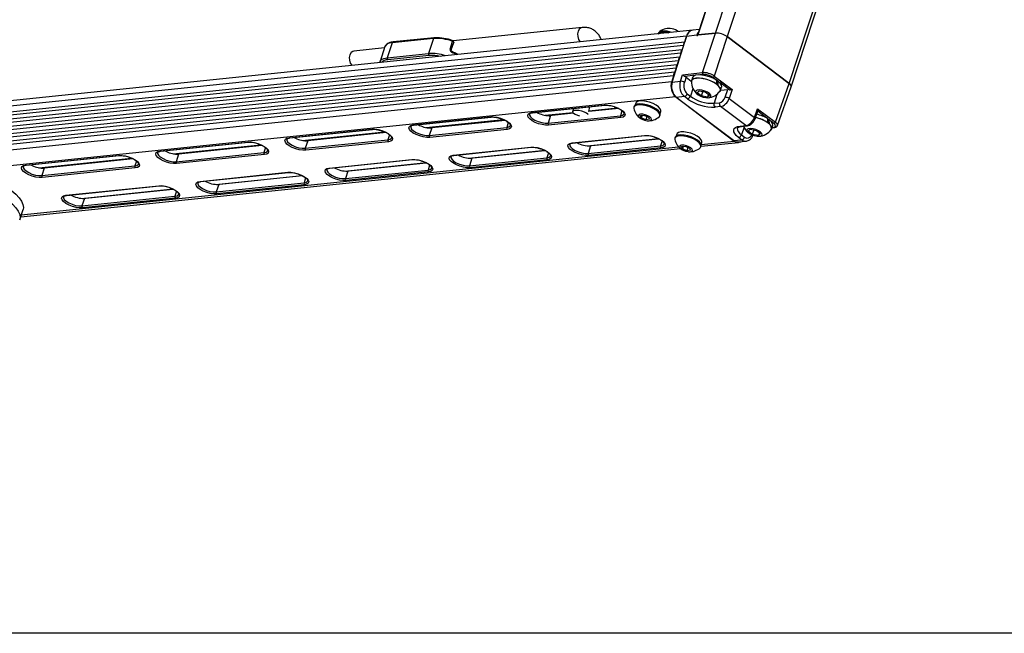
# Model space of a CAD drawing. Header units: millimetres. Extents: x 9 to 583, y 10 to 410.
# Tile 11 of 122: x 90 to 158, y 10 to 53. Entities that reach past the tile are written whole.
import ezdxf

# ---------------------------------------------------------------- set-up
doc = ezdxf.new("R2010")
doc.units = ezdxf.units.MM
doc.layers.add('SLD-0', color=179, linetype='Continuous')

msp = doc.modelspace()

# ---------------------------------------------------------------- linework, layer by layer
at = {"color": 7, "linetype": 'Continuous', "lineweight": 25}
for p, q in [((139.1918, 59.2058), (136.6931, 51.5693)), ((139.2235, 59.2226), (136.7247, 51.5861)), ((137.9458, 51.7127), (140.4445, 59.3492)), ((141.256, 59.1065), (138.7573, 51.47)), ((143.0697, 48.2126), (145.5684, 55.8491)), ((143.2099, 47.9843), (145.7077, 55.6178)), ((128.6813, 52.1086), (119.7142, 51.179)), ((135.9346, 51.5042), (34.6576, 41.0057)), ((136.3595, 51.9167), (35.0825, 41.4182)), ((118.3464, 51.3465), (115.4733, 51.0487)), ((118.3995, 51.3981), (115.5264, 51.1002)), ((118.3464, 51.3465), (118.003, 50.2969)), ((133.9527, 51.6944), (133.9435, 51.6663)), ((134.2003, 51.7664), (134.1755, 51.6903)), ((134.2822, 51.7104), (134.2003, 51.7664)), ((134.304, 51.7772), (134.2791, 51.7011)), ((134.9404, 48.3131), (135.9308, 51.4919)), ((135.9346, 51.5042), (135.8059, 51.1107)), ((136.6509, 51.5666), (135.9308, 51.4919)), ((136.8225, 51.9647), (136.3596, 51.9167)), ((136.6509, 51.5666), (136.6528, 51.578)), ((136.6706, 51.5464), (136.685, 51.5478)), ((137.9458, 51.7127), (136.7247, 51.5861)), ((136.7458, 51.5883), (137.9459, 51.7127)), ((137.0537, 48.9699), (137.9459, 51.7127)), ((138.7572, 51.47), (137.865, 48.7272)), ((143.0697, 48.2125), (138.7572, 51.47)), ((138.7573, 51.47), (143.0697, 48.2126)), ((135.72, 50.8483), (34.443, 40.3497)), ((34.5289, 40.6121), (135.8059, 51.1107)), ((114.9359, 50.6837), (112.8074, 50.4631)), ((114.9673, 50.7798), (114.6239, 49.7302)), ((115.4733, 51.0487), (115.1299, 49.9991)), ((119.5, 50.6104), (119.6717, 51.1352)), ((119.5756, 50.5446), (119.7473, 51.0694)), ((135.72, 50.8483), (135.6341, 50.5859)), ((34.1854, 39.5626), (135.4624, 50.0611)), ((135.5483, 50.3235), (34.2713, 39.825)), ((34.3572, 40.0874), (135.6341, 50.5859)), ((115.1299, 49.9991), (118.003, 50.2969)), ((118.0378, 50.1616), (115.1647, 49.8637)), ((135.5483, 50.3235), (135.4624, 50.0611)), ((34.0137, 39.0378), (135.2907, 49.5363)), ((135.3766, 49.7987), (34.0996, 39.3002)), ((114.6313, 49.7307), (114.6154, 49.6627)), ((135.3766, 49.7987), (135.2907, 49.5363)), ((135.0332, 48.7491), (33.7562, 38.2506)), ((33.842, 38.513), (135.119, 49.0115)), ((135.2049, 49.2739), (33.9279, 38.7754)), ((135.0332, 48.7491), (134.9044, 48.3556)), ((135.2049, 49.2739), (135.119, 49.0115)), ((135.5098, 48.3722), (135.6572, 48.8251)), ((135.6572, 48.8251), (137.0537, 48.9699)), ((135.8994, 48.6573), (135.7803, 48.2913)), ((135.8994, 48.6573), (136.2657, 48.3806)), ((136.345, 48.6265), (136.2706, 48.3991)), ((137.865, 48.7272), (139.098, 47.7958)), ((33.6274, 37.857), (134.9044, 48.3556)), ((134.9404, 48.3131), (135.5098, 48.3722)), ((138.1272, 48.3739), (138.0336, 48.3642)), ((138.0528, 48.1465), (138.0398, 48.1452)), ((138.1404, 48.0738), (138.1273, 48.0724)), ((138.3007, 47.7348), (138.3751, 47.9622)), ((142.1088, 45.5215), (143.0697, 48.2125)), ((142.2471, 45.2874), (143.2082, 47.979)), ((135.1828, 47.2726), (139.2415, 44.2068)), ((135.7848, 47.3007), (135.2227, 47.2425)), ((139.2015, 44.237), (135.2227, 47.2425)), ((135.9985, 47.1393), (135.7848, 47.3007)), ((135.9846, 47.4875), (136.1984, 47.326)), ((136.663, 47.5706), (136.8039, 47.711)), ((136.9559, 47.3493), (136.663, 47.5706)), ((136.8039, 47.711), (137.2376, 47.6301)), ((137.0587, 47.6635), (136.9559, 47.3493)), ((137.3897, 47.2685), (136.9559, 47.3493)), ((137.2376, 47.6301), (137.5305, 47.4089)), ((137.4544, 47.4664), (137.3897, 47.2685)), ((137.5305, 47.4089), (137.3897, 47.2685)), ((138.3018, 47.7383), (138.7993, 47.7898)), ((138.6236, 47.25), (138.7993, 47.7898)), ((139.098, 47.7958), (138.8941, 47.1691)), ((125.184, 46.1871), (130.2119, 46.7083)), ((125.2229, 46.1751), (130.2508, 46.6963)), ((129.1431, 46.2574), (129.2189, 46.5893)), ((132.294, 46.625), (132.2722, 46.5585)), ((132.3969, 46.843), (132.3513, 46.7037)), ((137.845, 46.8335), (138.2283, 46.8732)), ((138.2988, 46.6055), (137.9156, 46.5658)), ((140.0523, 45.281), (138.2988, 46.6055)), ((138.8941, 47.1691), (140.6563, 45.838)), ((116.9238, 45.3308), (122.3109, 45.8893)), ((116.9627, 45.3188), (122.3498, 45.8773)), ((125.0198, 46.0905), (125.018, 46.0843)), ((126.4751, 45.9754), (126.3034, 45.4506)), ((126.3034, 45.4506), (131.3313, 45.9718)), ((128.069, 46.1461), (126.3776, 45.9708)), ((128.0747, 46.1412), (126.4751, 45.9754)), ((128.0632, 46.4695), (128.0133, 46.2508)), ((131.2157, 46.4668), (129.1418, 46.2519)), ((131.2075, 46.4714), (129.1429, 46.2574)), ((131.5875, 46.108), (131.5893, 46.1142)), ((132.7248, 45.9793), (132.9736, 46.0051)), ((132.7906, 45.8227), (132.7248, 45.9793)), ((132.846, 45.9919), (132.7906, 45.8227)), ((132.9736, 46.0051), (133.2883, 45.8743)), ((133.1797, 45.9194), (133.1053, 45.6919)), ((133.2883, 45.8743), (133.3541, 45.7177)), ((134.078, 45.9676), (134.0997, 46.0341)), ((134.1001, 46.1315), (134.1456, 46.2708)), ((140.6563, 45.838), (140.8759, 46.4529)), ((140.702, 45.7589), (140.8934, 46.2948)), ((140.8759, 46.4529), (142.1088, 45.5215)), ((116.7597, 45.2343), (116.7578, 45.2281)), ((123.3065, 45.6524), (118.1174, 45.1145)), ((123.3147, 45.6478), (118.2149, 45.1192)), ((123.6864, 45.2889), (123.6883, 45.2951)), ((131.3661, 45.8365), (126.3382, 45.3153)), ((133.1053, 45.6919), (132.7906, 45.8227)), ((133.3541, 45.7177), (133.1053, 45.6919)), ((139.6691, 45.2413), (140.0523, 45.281)), ((139.7469, 45.2173), (140.1302, 45.257)), ((141.6786, 45.6913), (141.585, 45.6816)), ((141.6041, 45.4639), (141.5912, 45.4626)), ((141.6917, 45.3912), (141.6787, 45.3899)), ((141.8521, 45.0523), (141.9265, 45.2797)), ((108.3045, 44.4374), (114.0507, 45.033)), ((108.3434, 44.4253), (114.0896, 45.021)), ((115.0463, 44.7961), (109.4981, 44.221)), ((115.0545, 44.7915), (109.5956, 44.2257)), ((118.0432, 44.5944), (123.4303, 45.1528)), ((118.2149, 45.1192), (118.0432, 44.5944)), ((123.4651, 45.0174), (118.078, 44.459)), ((127.9743, 44.0794), (133.0023, 44.6006)), ((128.0133, 44.0674), (133.0412, 44.5886)), ((135.2507, 44.6874), (135.2051, 44.5481)), ((139.7497, 44.6435), (139.9635, 44.482)), ((140.2144, 44.888), (140.3552, 45.0284)), ((140.5073, 44.6667), (140.2144, 44.888)), ((140.3552, 45.0284), (140.789, 44.9476)), ((140.6101, 44.9809), (140.5073, 44.6667)), ((140.9411, 44.5859), (140.5073, 44.6667)), ((140.789, 44.9476), (141.0819, 44.7263)), ((141.0058, 44.7838), (140.9411, 44.5859)), ((141.0819, 44.7263), (140.9411, 44.5859)), ((141.8762, 45.126), (142.0058, 45.1394)), ((99.326, 43.5066), (105.4314, 44.1395)), ((99.3649, 43.4946), (105.4703, 44.1275)), ((106.427, 43.9026), (100.5196, 43.2903)), ((106.4352, 43.8981), (100.6171, 43.2949)), ((108.1403, 44.3408), (108.1385, 44.3346)), ((109.4239, 43.7009), (115.1701, 44.2965)), ((109.5956, 44.2257), (109.4239, 43.7009)), ((115.2049, 44.1612), (109.4587, 43.5655)), ((115.4262, 44.4327), (115.4281, 44.4389)), ((127.8102, 43.9828), (127.8084, 43.9766)), ((129.2654, 43.8677), (129.0937, 43.3429)), ((129.0937, 43.3429), (134.1217, 43.8641)), ((134.0061, 44.3591), (129.2654, 43.8677)), ((134.3778, 44.0002), (134.3797, 44.0064)), ((135.1477, 44.4693), (135.126, 44.4029)), ((135.5786, 43.8237), (135.8274, 43.8495)), ((135.6444, 43.6671), (135.5786, 43.8237)), ((135.6998, 43.8362), (135.6444, 43.6671)), ((135.8274, 43.8495), (136.142, 43.7186)), ((136.9318, 43.812), (136.9535, 43.8785)), ((136.941, 43.84), (139.5529, 44.1108)), ((136.9538, 43.9759), (136.9994, 44.1152)), ((139.2015, 44.237), (139.7636, 44.2952)), ((139.513, 44.141), (140.0762, 44.1993)), ((139.7636, 44.2952), (139.5499, 44.4567)), ((89.6427, 38.937), (135.5055, 43.6912)), ((89.9884, 42.5387), (96.4529, 43.2088)), ((90.0273, 42.5267), (96.4918, 43.1968)), ((99.1619, 43.4101), (99.16, 43.4039)), ((100.4454, 42.7702), (106.5508, 43.4031)), ((100.6171, 43.2949), (100.4454, 42.7702)), ((106.5856, 43.2677), (100.4802, 42.6348)), ((106.8069, 43.5392), (106.8088, 43.5454)), ((119.55, 43.1265), (119.5482, 43.1203)), ((119.7142, 43.2231), (125.1012, 43.7815)), ((119.7531, 43.2111), (125.1402, 43.7695)), ((126.105, 43.5401), (121.0053, 43.0114)), ((126.4768, 43.1812), (126.4786, 43.1874)), ((134.1565, 43.7287), (129.1285, 43.2075)), ((135.9591, 43.5362), (135.6444, 43.6671)), ((136.0335, 43.7638), (135.9591, 43.5362)), ((136.2079, 43.562), (135.9591, 43.5362)), ((136.142, 43.7186), (136.2079, 43.562)), ((89.8243, 42.4421), (89.8224, 42.4359)), ((91.1078, 41.8022), (97.5723, 42.4723)), ((97.4485, 42.9719), (91.182, 42.3223)), ((97.4567, 42.9673), (91.2795, 42.327)), ((97.8285, 42.6085), (97.8303, 42.6147)), ((111.0948, 42.3296), (116.841, 42.9253)), ((111.1338, 42.3176), (116.88, 42.9133)), ((117.8449, 42.6838), (112.3859, 42.1179)), ((120.8335, 42.4866), (126.2206, 43.0451)), ((121.0053, 43.0114), (120.8335, 42.4866)), ((126.2554, 42.9097), (120.8683, 42.3513)), ((91.2795, 42.327), (91.1078, 41.8022)), ((97.6071, 42.337), (91.1426, 41.6668)), ((102.1164, 41.3989), (108.2217, 42.0318)), ((102.1553, 41.3869), (108.2607, 42.0198)), ((109.2255, 41.7903), (103.4075, 41.1872)), ((110.9307, 42.2331), (110.9289, 42.2268)), ((112.2142, 41.5931), (117.9604, 42.1888)), ((112.3859, 42.1179), (112.2142, 41.5931)), ((117.9952, 42.0534), (112.249, 41.4578)), ((118.2166, 42.3249), (118.2185, 42.3311)), ((92.7788, 40.4309), (99.2433, 41.1011)), ((92.8177, 40.4189), (99.2822, 41.0891)), ((101.9523, 41.3023), (101.9504, 41.2961)), ((103.2358, 40.6624), (109.3411, 41.2953)), ((103.4075, 41.1872), (103.2358, 40.6624)), ((109.3759, 41.1599), (103.2706, 40.5271)), ((109.5973, 41.4314), (109.5991, 41.4377)), ((100.2471, 40.8596), (94.0699, 40.2193)), ((100.6188, 40.5007), (100.6207, 40.5069)), ((92.6147, 40.3344), (92.6128, 40.3282)), ((93.8982, 39.6945), (100.3627, 40.3646)), ((94.0699, 40.2193), (93.8982, 39.6945)), ((100.3975, 40.2292), (93.933, 39.5591)), ((89.5761, 38.7334), (89.805, 39.4331))]:
    msp.add_line(p, q, dxfattribs=at)
at = {"color": 8, "linetype": 'Continuous', "lineweight": 25}
for p, q in [((136.6528, 51.578), (136.691, 51.5492)), ((136.5415, 48.7793), (135.8149, 48.704)), ((137.0889, 48.836), (136.8521, 48.8115)), ((137.9741, 48.4758), (137.7651, 48.6338)), ((138.1113, 48.3723), (138.0253, 48.4372)), ((138.8899, 47.7841), (138.2484, 48.2687)), ((135.1828, 47.2726), (85.3695, 42.1089)), ((136.3773, 47.8508), (136.1984, 47.326)), ((138.0387, 47.4551), (137.845, 46.8335)), ((126.0939, 46.0014), (128.0221, 46.2013)), ((129.1571, 46.3189), (131.1047, 46.5208)), ((131.4445, 46.3178), (131.3313, 45.9718)), ((141.5255, 45.7933), (140.8866, 46.2759)), ((117.8337, 45.1451), (123.2036, 45.7018)), ((123.5434, 45.4987), (123.4303, 45.1528)), ((141.6627, 45.6897), (141.5767, 45.7546)), ((142.0089, 45.4281), (141.7998, 45.5861)), ((109.2144, 44.2516), (114.9435, 44.8455)), ((115.2833, 44.6425), (115.1701, 44.2965)), ((139.9287, 45.1683), (139.7497, 44.6435)), ((141.8816, 45.1426), (141.9668, 45.1514)), ((100.2359, 43.3209), (106.3241, 43.952)), ((129.1235, 43.864), (133.9895, 44.3684)), ((134.2349, 44.21), (134.1217, 43.8641)), ((136.9554, 43.9698), (139.2415, 44.2068)), ((89.6862, 39.0699), (135.3814, 43.8067)), ((106.6639, 43.749), (106.5508, 43.4031)), ((120.8633, 43.0077), (126.0885, 43.5494)), ((126.3338, 43.391), (126.2206, 43.0451)), ((90.8983, 42.353), (97.3457, 43.0213)), ((97.6855, 42.8183), (97.5723, 42.4723)), ((112.244, 42.1142), (117.8283, 42.6931)), ((118.0736, 42.5347), (117.9604, 42.1888)), ((103.2655, 41.1835), (109.209, 41.7996)), ((109.4543, 41.6412), (109.3411, 41.2953)), ((93.9279, 40.2156), (100.2305, 40.8689)), ((100.4759, 40.7105), (100.3627, 40.3646))]:
    msp.add_line(p, q, dxfattribs=at)
at = {"color": 8, "linetype": 'Continuous', "lineweight": 25, "flags": 128}
for points in [[(128.6814, 52.1086), (128.6108, 52.0913), (128.489, 52.0043), (128.4009, 51.8575), (128.3582, 51.6707), (128.3669, 51.4692), (128.4256, 51.2801), (128.5266, 51.1291), (128.5488, 51.1071)], [(119.6717, 51.1352), (119.6966, 51.1247), (119.7181, 51.1122), (119.7346, 51.0989), (119.7449, 51.0858), (119.7481, 51.0737), (119.7473, 51.0694)], [(114.6246, 49.7323), (114.6347, 49.7576), (114.7317, 49.8715), (114.8996, 49.9534), (115.1299, 49.9991)], [(119.5, 50.6104), (119.5249, 50.5999), (119.5464, 50.5875), (119.5629, 50.5742), (119.5732, 50.561), (119.5764, 50.5489), (119.5755, 50.5445)], [(119.9411, 50.2148), (119.8447, 50.2646), (119.6751, 50.3434)], [(125.018, 46.0843), (125.0171, 46.0179), (125.0776, 45.9012), (125.2079, 45.7783), (125.3951, 45.6614), (125.6209, 45.5618), (125.8633, 45.4893), (126.0984, 45.451), (126.3034, 45.4506)], [(131.3313, 45.9718), (131.4859, 46.0095), (131.5752, 46.0814), (131.5875, 46.108)], [(116.7578, 45.2281), (116.7569, 45.1617), (116.8174, 45.0449), (116.9477, 44.9221), (117.1349, 44.8051), (117.3607, 44.7055), (117.6031, 44.633), (117.8383, 44.5947), (118.0432, 44.5944)], [(123.4303, 45.1528), (123.5849, 45.1904), (123.6741, 45.2624), (123.6864, 45.2889)], [(140.6563, 45.838), (140.6781, 45.8185), (140.6936, 45.7993), (140.7021, 45.7811), (140.7035, 45.7646), (140.702, 45.7589)], [(139.4664, 45.1104), (139.4599, 45.0824), (139.4682, 44.9828), (139.5208, 44.8736), (139.6159, 44.759), (139.7497, 44.6435)], [(108.1385, 44.3346), (108.1376, 44.2682), (108.1981, 44.1514), (108.3284, 44.0286), (108.5156, 43.9116), (108.7414, 43.812), (108.9838, 43.7395), (109.2189, 43.7012), (109.4239, 43.7009)], [(115.1701, 44.2965), (115.3247, 44.3342), (115.4139, 44.4061), (115.4262, 44.4327)], [(127.8084, 43.9766), (127.8074, 43.9102), (127.868, 43.7935), (127.9982, 43.6706), (128.1855, 43.5536), (128.4113, 43.4541), (128.6536, 43.3816), (128.8888, 43.3433), (129.0937, 43.3429)], [(134.1217, 43.8641), (134.2763, 43.9017), (134.3655, 43.9737), (134.3778, 44.0002)], [(99.16, 43.4039), (99.1591, 43.3375), (99.2197, 43.2207), (99.3499, 43.0979), (99.5371, 42.9809), (99.763, 42.8813), (100.0053, 42.8088), (100.2405, 42.7705), (100.4454, 42.7702)], [(106.5508, 43.4031), (106.7054, 43.4407), (106.7946, 43.5126), (106.8069, 43.5392)], [(126.2206, 43.0451), (126.3753, 43.0827), (126.4645, 43.1546), (126.4768, 43.1812)], [(97.5723, 42.4723), (97.7269, 42.51), (97.8162, 42.5819), (97.8285, 42.6085)], [(119.5482, 43.1203), (119.5472, 43.0539), (119.6078, 42.9372), (119.7381, 42.8143), (119.9253, 42.6974), (120.1511, 42.5978), (120.3935, 42.5253), (120.6286, 42.487), (120.8335, 42.4866)], [(89.8224, 42.4359), (89.8215, 42.3695), (89.8821, 42.2528), (90.0123, 42.1299), (90.1995, 42.013), (90.4254, 41.9134), (90.6677, 41.8409), (90.9029, 41.8026), (91.1078, 41.8022)], [(110.9289, 42.2268), (110.9279, 42.1604), (110.9885, 42.0437), (111.1187, 41.9208), (111.306, 41.8039), (111.5318, 41.7043), (111.7741, 41.6318), (112.0093, 41.5935), (112.2142, 41.5931)], [(117.9604, 42.1888), (118.1151, 42.2264), (118.2043, 42.2984), (118.2166, 42.3249)], [(101.9504, 41.2961), (101.9495, 41.2297), (102.01, 41.113), (102.1403, 40.9901), (102.3275, 40.8732), (102.5533, 40.7736), (102.7957, 40.7011), (103.0308, 40.6628), (103.2358, 40.6624)], [(109.3411, 41.2953), (109.4958, 41.3329), (109.585, 41.4049), (109.5973, 41.4314)], [(100.3627, 40.3646), (100.5173, 40.4022), (100.6065, 40.4741), (100.6188, 40.5007)], [(88.7868, 40.0439), (89.0747, 39.8041), (89.3045, 39.564), (89.4711, 39.3287), (89.5711, 39.1032), (89.6024, 38.8924), (89.5766, 38.735)], [(92.6128, 40.3282), (92.6119, 40.2618), (92.6724, 40.145), (92.8027, 40.0222), (92.9899, 39.9052), (93.2157, 39.8056), (93.4581, 39.7331), (93.6932, 39.6948), (93.8982, 39.6945)]]:
    msp.add_lwpolyline(points, dxfattribs=at)
at = {"color": 7, "linetype": 'Continuous', "lineweight": 25, "flags": 128}
for points in [[(133.9899, 51.6711), (134.0562, 51.7214), (134.2003, 51.7664)], [(134.304, 51.7772), (134.5181, 51.7693), (134.6855, 51.7432)], [(135.379, 51.8151), (135.3675, 51.8241), (135.2773, 51.8864)], [(136.7247, 51.5861), (136.712, 51.5838), (136.7021, 51.5796), (136.6955, 51.5739), (136.6925, 51.5668), (136.6932, 51.5587), (136.6964, 51.5515)], [(114.9801, 50.8113), (114.9726, 50.7943), (114.9673, 50.7798)], [(119.6809, 51.188), (119.6841, 51.1931), (119.6861, 51.1946), (119.6862, 51.1946)], [(112.8074, 50.4631), (112.7369, 50.4458), (112.6151, 50.3588), (112.5269, 50.212), (112.4843, 50.0252), (112.4929, 49.8237), (112.5517, 49.6346), (112.6527, 49.4835), (112.6749, 49.4616)], [(138.0244, 48.445), (137.7954, 48.5704), (137.5356, 48.6762), (137.2633, 48.7549), (136.9979, 48.801), (136.7582, 48.8112), (136.5611, 48.7847), (136.4207, 48.7235), (136.3469, 48.6319), (136.345, 48.6265)], [(138.0528, 48.1465), (137.8469, 48.2787), (137.6011, 48.3959), (137.3331, 48.4897), (137.0616, 48.5536), (136.8061, 48.583), (136.5845, 48.5758), (136.4127, 48.5326), (136.3027, 48.4563), (136.2624, 48.3524), (136.2795, 48.2617)], [(138.2637, 47.6998), (138.2898, 47.7666), (138.2717, 47.8832), (138.1865, 48.0123), (138.0398, 48.1452), (137.8418, 48.2727), (137.6059, 48.3862), (137.3481, 48.4779), (137.0861, 48.5417), (136.8377, 48.5731), (136.6198, 48.57), (136.4473, 48.5326), (136.3319, 48.4635), (136.2815, 48.3674), (136.2797, 48.349)], [(138.3751, 47.9622), (138.3803, 47.9823), (138.3651, 48.1024), (138.2787, 48.2361), (138.1272, 48.3739)], [(138.2123, 47.6293), (138.2846, 47.6999), (138.3078, 47.8093), (138.2586, 47.9369), (138.1404, 48.0738)], [(143.209, 47.9813), (143.2125, 47.9962), (143.2084, 48.0454), (143.1825, 48.0992), (143.1356, 48.1556), (143.0697, 48.2126)], [(137.4506, 47.2224), (137.5715, 47.2555), (137.6283, 47.3202), (137.6133, 47.4078), (137.5285, 47.5064), (137.3854, 47.6028), (137.2034, 47.684), (137.0069, 47.7388), (136.8226, 47.7601), (136.6753, 47.7448), (136.5849, 47.6951), (136.5637, 47.6176), (136.6144, 47.5229), (136.7303, 47.4237), (136.8957, 47.3334), (137.0883, 47.2642), (137.282, 47.2255), (137.4506, 47.2224)], [(130.2119, 46.7083), (130.4194, 46.7097), (130.6569, 46.6757), (130.9051, 46.6091), (131.1438, 46.5151), (131.3538, 46.4015), (131.5181, 46.2774), (131.6233, 46.1529), (131.6609, 46.0381), (131.6279, 45.9423), (131.5269, 45.8732), (131.3661, 45.8365)], [(134.0325, 45.899), (134.0444, 45.911), (134.085, 46.0041), (134.0581, 46.1165), (133.9658, 46.2397), (133.8148, 46.3647), (133.6163, 46.4821), (133.3851, 46.5833), (133.1384, 46.6607), (132.8944, 46.7086), (132.6712, 46.7235), (132.4853, 46.7043), (132.3507, 46.6523), (132.2771, 46.5714), (132.2683, 46.4763)], [(134.0997, 46.0341), (134.1068, 46.0706), (134.0799, 46.183), (133.9875, 46.3062), (133.8365, 46.4312), (133.6381, 46.5486), (133.4069, 46.6498), (133.1601, 46.7272), (132.9161, 46.7751), (132.6929, 46.79), (132.5071, 46.7707), (132.3724, 46.7188), (132.2989, 46.6379), (132.294, 46.625)], [(134.1456, 46.2708), (134.1508, 46.3421), (134.1009, 46.4578), (133.987, 46.5811), (133.818, 46.7026), (133.6068, 46.8129), (133.3699, 46.9034), (133.1253, 46.9673), (132.8919, 46.9995), (132.6878, 46.9977), (132.5287, 46.9618), (132.4267, 46.8948), (132.3969, 46.843)], [(122.3109, 45.8893), (122.5184, 45.8907), (122.7559, 45.8567), (123.004, 45.79), (123.2428, 45.6961), (123.4528, 45.5825), (123.6171, 45.4584), (123.7223, 45.3339), (123.7599, 45.2191), (123.7268, 45.1233), (123.6258, 45.0542), (123.4651, 45.0174)], [(126.3382, 45.3153), (126.1306, 45.3138), (125.8932, 45.3478), (125.645, 45.4145), (125.4062, 45.5085), (125.1962, 45.6221), (125.032, 45.7462), (124.9268, 45.8706), (124.8892, 45.9854), (124.9222, 46.0813), (125.0232, 46.1504), (125.184, 46.1871)], [(129.0871, 46.0204), (129.0657, 46.0732), (128.9765, 46.1502), (128.8297, 46.2242), (128.645, 46.2853), (128.4474, 46.3252), (128.2636, 46.3385), (128.1185, 46.3235), (128.0315, 46.2821), (128.0145, 46.2199), (128.0697, 46.1454), (128.1898, 46.0686), (128.3584, 45.9999), (128.5013, 45.9597)], [(133.3407, 45.6209), (133.4483, 45.6518), (133.4937, 45.7126), (133.4699, 45.7941), (133.3806, 45.8839), (133.2394, 45.9682), (133.0677, 46.0344), (132.8917, 46.0722), (132.7382, 46.076), (132.6306, 46.0452), (132.5852, 45.9844), (132.609, 45.9029), (132.6983, 45.8131), (132.8395, 45.7287), (133.0112, 45.6626), (133.1872, 45.6247), (133.3407, 45.6209)], [(118.078, 44.459), (117.8705, 44.4576), (117.633, 44.4916), (117.3848, 44.5583), (117.1461, 44.6522), (116.936, 44.7658), (116.7718, 44.8899), (116.6666, 45.0144), (116.629, 45.1292), (116.662, 45.225), (116.763, 45.2941), (116.9238, 45.3308)], [(139.5499, 44.4567), (139.3941, 44.5912), (139.2834, 44.7246), (139.222, 44.8517), (139.2124, 44.9678), (139.2549, 45.0682), (139.3479, 45.1492), (139.4877, 45.2076), (139.6691, 45.2413)], [(141.8151, 45.0172), (141.8412, 45.084), (141.8231, 45.2006), (141.7379, 45.3297), (141.5912, 45.4626), (141.3932, 45.5901), (141.1572, 45.7036), (140.8995, 45.7953), (140.7309, 45.8397)], [(141.9265, 45.2797), (141.9317, 45.2997), (141.9165, 45.4198), (141.8301, 45.5535), (141.6786, 45.6913)], [(141.7637, 44.9467), (141.8359, 45.0174), (141.8592, 45.1267), (141.8099, 45.2544), (141.6917, 45.3912)], [(114.0507, 45.033), (114.2582, 45.0344), (114.4957, 45.0004), (114.7438, 44.9338), (114.9826, 44.8398), (115.1926, 44.7262), (115.3569, 44.6021), (115.4621, 44.4776), (115.4997, 44.3628), (115.4666, 44.267), (115.3656, 44.1979), (115.2049, 44.1612)], [(133.0023, 44.6006), (133.2098, 44.602), (133.4473, 44.568), (133.6954, 44.5013), (133.9342, 44.4074), (134.1442, 44.2938), (134.3085, 44.1697), (134.4137, 44.0452), (134.4513, 43.9304), (134.4182, 43.8346), (134.3172, 43.7655), (134.1565, 43.7287)], [(136.8863, 43.7434), (136.8982, 43.7553), (136.9388, 43.8485), (136.9119, 43.9609), (136.8195, 44.0841), (136.6685, 44.209), (136.4701, 44.3265), (136.2389, 44.4276), (135.9922, 44.5051), (135.7481, 44.553), (135.5249, 44.5679), (135.3391, 44.5486), (135.2044, 44.4966), (135.1309, 44.4158), (135.1221, 44.3206)], [(136.9535, 43.8785), (136.9605, 43.915), (136.9337, 44.0273), (136.8413, 44.1506), (136.6903, 44.2755), (136.4918, 44.3929), (136.2607, 44.4941), (136.0139, 44.5715), (135.7699, 44.6195), (135.5467, 44.6344), (135.3609, 44.6151), (135.2262, 44.5631), (135.1527, 44.4823), (135.1477, 44.4693)], [(136.9994, 44.1152), (137.0046, 44.1864), (136.9547, 44.3021), (136.8408, 44.4255), (136.6718, 44.547), (136.4606, 44.6572), (136.2236, 44.7478), (135.9791, 44.8116), (135.7457, 44.8439), (135.5416, 44.842), (135.3824, 44.8062), (135.2805, 44.7392), (135.2507, 44.6874)], [(141.002, 44.5398), (141.1229, 44.5729), (141.1797, 44.6376), (141.1647, 44.7252), (141.0799, 44.8238), (140.9368, 44.9203), (140.7547, 45.0014), (140.5583, 45.0563), (140.3739, 45.0775), (140.2267, 45.0623), (140.1363, 45.0125), (140.115, 44.9351), (140.1658, 44.8403), (140.2817, 44.7411), (140.4471, 44.6508), (140.6396, 44.5816), (140.8333, 44.5429), (141.002, 44.5398)], [(105.4314, 44.1395), (105.6389, 44.141), (105.8764, 44.107), (106.1245, 44.0403), (106.3633, 43.9463), (106.5733, 43.8327), (106.7376, 43.7086), (106.8428, 43.5841), (106.8804, 43.4693), (106.8473, 43.3735), (106.7463, 43.3044), (106.5856, 43.2677)], [(109.4587, 43.5655), (109.2511, 43.5641), (109.0137, 43.5981), (108.7655, 43.6648), (108.5267, 43.7587), (108.3167, 43.8723), (108.1525, 43.9964), (108.0473, 44.1209), (108.0097, 44.2357), (108.0427, 44.3315), (108.1437, 44.4006), (108.3045, 44.4374)], [(129.1285, 43.2075), (128.921, 43.2061), (128.6835, 43.2401), (128.4354, 43.3068), (128.1966, 43.4007), (127.9866, 43.5143), (127.8223, 43.6384), (127.7171, 43.7629), (127.6795, 43.8777), (127.7126, 43.9735), (127.8136, 44.0426), (127.9743, 44.0794)], [(136.1945, 43.4653), (136.3021, 43.4962), (136.3475, 43.557), (136.3237, 43.6384), (136.2344, 43.7282), (136.0932, 43.8126), (135.9215, 43.8788), (135.7455, 43.9166), (135.592, 43.9204), (135.4844, 43.8895), (135.439, 43.8287), (135.4627, 43.7472), (135.5521, 43.6575), (135.6933, 43.5731), (135.865, 43.5069), (136.041, 43.4691), (136.1945, 43.4653)], [(96.4529, 43.2088), (96.6604, 43.2102), (96.8979, 43.1762), (97.1461, 43.1096), (97.3848, 43.0156), (97.5949, 42.902), (97.7591, 42.7779), (97.8643, 42.6534), (97.9019, 42.5386), (97.8689, 42.4428), (97.7679, 42.3737), (97.6071, 42.337)], [(100.4802, 42.6348), (100.2727, 42.6334), (100.0352, 42.6674), (99.787, 42.734), (99.5483, 42.828), (99.3383, 42.9416), (99.174, 43.0657), (99.0688, 43.1902), (99.0312, 43.305), (99.0642, 43.4008), (99.1652, 43.4699), (99.326, 43.5066)], [(120.8683, 42.3513), (120.6608, 42.3498), (120.4234, 42.3838), (120.1752, 42.4505), (119.9364, 42.5445), (119.7264, 42.6581), (119.5621, 42.7822), (119.4569, 42.9066), (119.4193, 43.0214), (119.4524, 43.1173), (119.5534, 43.1864), (119.7142, 43.2231)], [(125.1012, 43.7815), (125.3088, 43.783), (125.5462, 43.749), (125.7944, 43.6823), (126.0332, 43.5883), (126.2432, 43.4747), (126.4074, 43.3506), (126.5126, 43.2262), (126.5502, 43.1114), (126.5172, 43.0155), (126.4162, 42.9464), (126.2554, 42.9097)], [(91.1426, 41.6668), (90.9351, 41.6654), (90.6976, 41.6994), (90.4495, 41.7661), (90.2107, 41.86), (90.0007, 41.9737), (89.8364, 42.0977), (89.7312, 42.2222), (89.6936, 42.337), (89.7266, 42.4329), (89.8276, 42.5019), (89.9884, 42.5387)], [(116.841, 42.9253), (117.0486, 42.9267), (117.286, 42.8927), (117.5342, 42.826), (117.773, 42.7321), (117.983, 42.6185), (118.1473, 42.4944), (118.2524, 42.3699), (118.29, 42.2551), (118.257, 42.1593), (118.156, 42.0902), (117.9952, 42.0534)], [(108.2217, 42.0318), (108.4293, 42.0332), (108.6667, 41.9992), (108.9149, 41.9325), (109.1537, 41.8386), (109.3637, 41.725), (109.5279, 41.6009), (109.6331, 41.4764), (109.6707, 41.3616), (109.6377, 41.2658), (109.5367, 41.1967), (109.3759, 41.1599)], [(112.249, 41.4578), (112.0415, 41.4563), (111.804, 41.4903), (111.5559, 41.557), (111.3171, 41.651), (111.1071, 41.7646), (110.9428, 41.8887), (110.8376, 42.0131), (110.8, 42.128), (110.8331, 42.2238), (110.9341, 42.2929), (111.0948, 42.3296)], [(99.2433, 41.1011), (99.4508, 41.1025), (99.6883, 41.0685), (99.9364, 41.0018), (100.1752, 40.9079), (100.3852, 40.7943), (100.5495, 40.6702), (100.6547, 40.5457), (100.6923, 40.4309), (100.6592, 40.3351), (100.5582, 40.266), (100.3975, 40.2292)], [(103.2706, 40.5271), (103.063, 40.5256), (102.8256, 40.5596), (102.5774, 40.6263), (102.3386, 40.7203), (102.1286, 40.8339), (101.9644, 40.9579), (101.8592, 41.0824), (101.8216, 41.1972), (101.8546, 41.2931), (101.9556, 41.3621), (102.1164, 41.3989)], [(89.0158, 40.7436), (89.3037, 40.5038), (89.5334, 40.2637), (89.7001, 40.0284), (89.8001, 39.8029), (89.8313, 39.5921), (89.805, 39.4331)], [(93.933, 39.5591), (93.7255, 39.5577), (93.488, 39.5917), (93.2398, 39.6584), (93.001, 39.7523), (92.791, 39.8659), (92.6268, 39.99), (92.5216, 40.1145), (92.484, 40.2293), (92.517, 40.3251), (92.618, 40.3942), (92.7788, 40.4309)]]:
    msp.add_lwpolyline(points, dxfattribs=at)
at = {"color": 7, "linetype": 'Continuous', "lineweight": 25}
for centre, radius, start, end in [((134.7191, 50.9817), 1.063, 85.44068, 132.698671), ((134.7037, 50.9348), 1.111, 58.918723, 84.844436), ((118.5182, 48.1619), 3.1892, 68.796468, 93.087745), ((118.4039, 51.3432), 0.055, 51.122564, 94.604021), ((118.5995, 48.4005), 2.9899, 68.796468, 93.087745), ((134.2141, 51.4403), 0.3476, 87.149546, 139.296702), ((134.225, 51.5444), 0.3109, 84.810573, 151.161277), ((134.3431, 50.1102), 1.681, 76.871916, 93.81146), ((134.3617, 50.0597), 1.7976, 71.839488, 93.463417), ((136.4595, 51.3871), 0.539, 100.682486, 168.781937), ((136.4566, 51.3917), 0.5339, 100.476779, 167.83452), ((137.9979, 50.4091), 1.3047, 54.40424, 92.287578), ((119.6523, 51.1005), 0.1, 341.88158, 70.160017), ((136.0457, 50.8869), 0.328, 136.989293, 186.773866), ((115.2508, 49.958), 0.1277, 161.240625, 227.593188), ((118.1239, 50.2559), 0.1277, 161.240625, 227.593188), ((118.2212, 47.5995), 2.5686, 76.601197, 94.095389), ((135.7022, 49.8374), 0.328, 136.989293, 186.773866), ((135.874, 50.3622), 0.328, 136.989293, 186.773866), ((135.5305, 49.3126), 0.328, 136.989293, 186.773866), ((135.3588, 48.7878), 0.328, 136.989293, 186.773866), ((137.175, 48.9303), 0.1276, 161.929741, 227.612989), ((137.7335, 48.7677), 0.1376, 283.248686, 342.867693), ((135.8718, 48.027), 1.0217, 161.240625, 227.593188), ((135.9109, 47.9965), 1.0209, 161.929741, 227.612989), ((135.5195, 47.9121), 0.4601, 55.482071, 91.209747), ((137.3627, 48.3026), 1.084, 177.546047, 230.569636), ((135.7217, 47.5685), 0.2751, 283.248686, 342.867693), ((135.9354, 47.4071), 0.2751, 283.248686, 342.867693), ((137.7393, 49.4788), 2.6474, 234.40424, 272.287578), ((137.3627, 48.3026), 1.084, 273.193523, 326.217113), ((138.6334, 46.79), 0.4601, 55.482071, 91.209747), ((137.7925, 49.6456), 3.0822, 234.40424, 272.287578), ((138.0876, 46.7543), 0.2552, 161.929741, 227.612989), ((138.4709, 46.794), 0.2552, 161.929741, 227.612989), ((126.4409, 47.843), 1.8734, 240.859645, 268.062869), ((126.3819, 46.9023), 0.9316, 269.732819, 275.737805), ((131.4522, 45.9308), 0.1277, 161.240625, 227.593188), ((133.3116, 46.6803), 1.063, 191.064488, 238.322479), ((133.3116, 46.6803), 1.063, 265.44068, 312.698671), ((140.2466, 43.588), 2.5485, 58.564146, 77.135117), ((118.1807, 46.9868), 1.8734, 240.859645, 268.062869), ((126.4243, 45.4096), 0.1277, 161.240625, 227.593188), ((140.9141, 45.62), 1.084, 200.900246, 230.569636), ((140.218, 43.4917), 2.4106, 54.899692, 77.657308), ((141.9774, 45.5621), 0.1376, 283.248686, 342.867693), ((118.1641, 44.5533), 0.1277, 161.240625, 227.593188), ((118.1218, 46.0461), 0.9316, 269.732819, 275.737805), ((123.5512, 45.1117), 0.1277, 161.240625, 227.593188), ((139.4868, 44.7245), 0.2751, 283.248686, 342.867693), ((140.9141, 45.62), 1.084, 273.193523, 326.217113), ((142.0014, 45.1943), 0.055, 231.139935, 274.586651), ((109.5614, 46.0933), 1.8734, 240.859645, 268.062869), ((109.5024, 45.1526), 0.9316, 269.732819, 275.737805), ((115.291, 44.2555), 0.1277, 161.240625, 227.593188), ((129.1984, 45.6444), 1.778, 240.360227, 272.162141), ((134.2426, 43.823), 0.1277, 161.240625, 227.593188), ((136.1654, 44.5246), 1.063, 191.064488, 238.322479), ((139.4778, 44.5798), 0.4403, 231.139935, 274.586651), ((139.5082, 44.524), 0.4144, 229.943124, 298.899813), ((139.7006, 44.5631), 0.2751, 283.248686, 342.867693), ((100.583, 45.1626), 1.8734, 240.859645, 268.062869), ((100.524, 44.2219), 0.9316, 269.732819, 275.737805), ((106.6717, 43.362), 0.1277, 161.240625, 227.593188), ((109.5448, 43.6598), 0.1277, 161.240625, 227.593188), ((120.9382, 44.7882), 1.778, 240.360227, 272.162141), ((129.2147, 43.3018), 0.1277, 161.240625, 227.593188), ((136.1654, 44.5246), 1.063, 265.44068, 312.698671), ((91.2454, 44.1946), 1.8734, 240.859645, 268.062869), ((97.6932, 42.4313), 0.1277, 161.240625, 227.593188), ((100.5663, 42.7291), 0.1277, 161.240625, 227.593188), ((120.9545, 42.4456), 0.1277, 161.240625, 227.593188), ((126.3415, 43.004), 0.1277, 161.240625, 227.593188), ((91.2287, 41.7611), 0.1277, 161.240625, 227.593188), ((91.1864, 43.2539), 0.9316, 269.732819, 275.737805), ((112.3189, 43.8947), 1.778, 240.360227, 272.162141), ((118.0814, 42.1477), 0.1277, 161.240625, 227.593188), ((103.3404, 42.964), 1.778, 240.360227, 272.162141), ((109.462, 41.2542), 0.1277, 161.240625, 227.593188), ((112.3352, 41.5521), 0.1277, 161.240625, 227.593188), ((94.0028, 41.996), 1.778, 240.360227, 272.162141), ((103.3567, 40.6214), 0.1277, 161.240625, 227.593188), ((100.4836, 40.3235), 0.1277, 161.240625, 227.593188), ((94.0191, 39.6534), 0.1277, 161.240625, 227.593188)]:
    msp.add_arc(centre, radius, start, end, dxfattribs=at)
at = {"color": 8, "linetype": 'Continuous', "lineweight": 25}
for centre, radius, start, end in [((118.4117, 51.3324), 0.0667, 100.476779, 167.83452), ((115.4525, 50.4608), 0.5882, 87.973251, 143.425873), ((115.5386, 51.0346), 0.0667, 100.476779, 167.83452), ((119.5019, 51.2082), 0.1848, 336.731712, 355.766475), ((118.1799, 47.2066), 3.0954, 71.146176, 93.275529), ((119.6121, 50.3807), 0.0732, 329.342821, 20.448338), ((115.1541, 49.2764), 0.5874, 88.970194, 137.441372), ((130.2464, 46.7511), 0.055, 231.120569, 274.670223), ((122.3454, 45.9321), 0.055, 231.120569, 274.670223), ((125.2185, 46.2299), 0.055, 231.122564, 274.604021), ((116.9583, 45.3737), 0.055, 231.122564, 274.604021), ((139.7381, 45.327), 0.1101, 231.139935, 274.586651), ((140.1214, 45.3667), 0.1101, 231.139063, 274.615784), ((114.0852, 45.0758), 0.055, 231.120569, 274.670223), ((133.0368, 44.6434), 0.055, 231.120569, 274.670223), ((105.4659, 44.1823), 0.055, 231.120569, 274.670223), ((108.339, 44.4802), 0.055, 231.122564, 274.604021), ((128.0088, 44.1222), 0.055, 231.122564, 274.604021), ((96.4874, 43.2516), 0.055, 231.120569, 274.670223), ((99.3605, 43.5494), 0.055, 231.122564, 274.604021), ((119.7487, 43.2659), 0.055, 231.122564, 274.604021), ((125.1357, 43.8243), 0.055, 231.120569, 274.670223), ((90.0229, 42.5815), 0.055, 231.122564, 274.604021), ((116.8756, 42.9681), 0.055, 231.120569, 274.670223), ((108.2562, 42.0746), 0.055, 231.120569, 274.670223), ((111.1293, 42.3724), 0.055, 231.122564, 274.604021), ((99.2778, 41.1439), 0.055, 231.120569, 274.670223), ((102.1509, 41.4417), 0.055, 231.122564, 274.604021), ((92.8133, 40.4738), 0.055, 231.122564, 274.604021)]:
    msp.add_arc(centre, radius, start, end, dxfattribs=at)
at = {"color": 7, "linetype": 'Continuous', "lineweight": 25}
for centre, major_axis, ratio, start_param, end_param in [((136.6817, 51.5817), (0.0235, 0.0324), 0.6136072, 2.4302468, 3.6444879), ((137.1603, 51.1954), (-0.0984, 0.794), 0.6847873, 0.5973336, 0.9853501), ((136.696, 51.5832), (0.0235, 0.0324), 0.6136072, 3.6444879, 4.6916855), ((136.7348, 51.553), (0.0235, 0.0324), 0.6136072, 0.5028953, 1.5500928), ((138.3263, 51.4253), (0.5702, -0.1866), 0.3914141, 0.8508136, 2.4213054), ((135.7557, 48.6424), (0.1901, -0.0622), 0.3914141, 0.8508136, 1.3842136), ((137.4346, 48.6839), (0.5703, -0.1864), 0.3875977, 0.850692, 2.4211838), ((137.406, 48.5965), (0.4752, -0.1555), 0.3914141, 0.8508136, 2.4213054), ((136.0212, 48.0012), (-0.0702, 0.797), 0.6967992, 1.0263548, 2.5796978), ((136.1639, 48.0131), (-0.0495, 0.598), 0.6984392, 1.0300411, 2.5833841), ((137.2857, 48.067), (-0.1371, 2.1304), 0.3610187, 4.72649, 4.8675104), ((137.3601, 48.2944), (-0.1371, 2.1304), 0.3610187, 4.5854696, 4.72649), ((142.6386, 48.1679), (0.5704, -0.1866), 0.3911778, 6.2727151, 7.1336404), ((138.3383, 47.2264), (0.2349, 0.3238), 0.6136072, 3.6444879, 5.197831), ((138.9261, 47.694), (0.1901, -0.0622), 0.3914141, 1.8879054, 2.4213054), ((138.4661, 47.1337), (0.3555, 0.4834), 0.6114107, 3.6485121, 5.2018552), ((140.2285, 45.8024), (0.3677, 0.4742), 0.602306, 3.6639815, 5.2173245), ((140.837, 45.3844), (-0.1371, 2.1304), 0.3610187, 4.72649, 4.8675104), ((140.9114, 45.6118), (-0.1371, 2.1304), 0.3610187, 4.5854696, 4.72649), ((141.6496, 45.391), (0.4754, -0.1555), 0.3911778, 5.5631487, 7.1336404)]:
    msp.add_ellipse(centre, major_axis=major_axis, ratio=ratio, start_param=start_param, end_param=end_param, dxfattribs=at)
at = {"color": 8, "linetype": 'Continuous', "lineweight": 25}
for centre, major_axis, ratio, start_param, end_param in [((141.6782, 45.4785), (0.5695, -0.1892), 0.3909639, 0.0130564, 0.8522068), ((140.1427, 45.0076), (-0.0495, 0.598), 0.6984392, 2.5833841, 3.9810944), ((140.0001, 44.9957), (-0.0702, 0.797), 0.6967992, 2.5796978, 3.1431496)]:
    msp.add_ellipse(centre, major_axis=major_axis, ratio=ratio, start_param=start_param, end_param=end_param, dxfattribs=at)
at = {"color": 7, "linetype": 'Continuous', "lineweight": 25}
for points, knots in [([(129.9953, 51.257), (129.9897, 51.277), (129.959, 51.3877), (129.8575, 51.564), (129.6868, 51.7802), (129.4682, 51.9506), (129.2151, 52.0651), (128.9491, 52.1217), (128.7695, 52.1129), (128.6813, 52.1086)], [0, 0, 0, 0, 0.0355965, 0.1971644, 0.3537933, 0.5221389, 0.6850143, 0.8452629, 1, 1, 1, 1]), ([(115.5264, 51.1002), (115.4861, 51.095), (115.3673, 51.0798), (115.2088, 51.0298), (115.0638, 50.9439), (115.0103, 50.8617), (114.9847, 50.8223)], [0, 0, 0, 0, 0.1590073, 0.4685333, 0.7456942, 1, 1, 1, 1]), ([(119.5, 50.6104), (119.4986, 50.6057), (119.4926, 50.5849), (119.4927, 50.5578), (119.5013, 50.515), (119.5249, 50.4624), (119.5848, 50.3926), (119.6433, 50.3607), (119.6751, 50.3434)], [0, 0, 0, 0, 0.0450697, 0.1994407, 0.2388202, 0.4344736, 0.69318, 1, 1, 1, 1]), ([(119.6811, 50.4072), (119.6764, 50.409), (119.6564, 50.4165), (119.6238, 50.441), (119.5933, 50.475), (119.5773, 50.5065), (119.5725, 50.5305), (119.5746, 50.5401), (119.5757, 50.5448)], [0, 0, 0, 0, 0.0792907, 0.3348535, 0.5740142, 0.7428825, 0.8747158, 1, 1, 1, 1]), ([(120.0361, 50.2246), (120.024, 50.2324), (119.9394, 50.2873), (119.8144, 50.3469), (119.7032, 50.3963), (119.6809, 50.4062)], [0, 0, 0, 0, 0.116758, 0.8227537, 1, 1, 1, 1]), ([(135.6572, 48.8251), (135.6574, 48.8249), (135.6621, 48.8198), (135.6804, 48.8008), (135.7158, 48.7677), (135.7657, 48.7285), (135.7995, 48.7116), (135.8149, 48.704)], [0, 0, 0, 0, 0.0054703, 0.14535257, 0.51432567, 0.77921593, 1, 1, 1, 1]), ([(138.8899, 47.7841), (138.9067, 47.7821), (138.9438, 47.7778), (139.0094, 47.7825), (139.0609, 47.7895), (139.0899, 47.7944), (139.0977, 47.7958), (139.098, 47.7958)], [0, 0, 0, 0, 0.2207841, 0.4856743, 0.8546474, 0.9945297, 1, 1, 1, 1]), ([(130.2508, 46.6963), (130.2787, 46.6984), (130.359, 46.7043), (130.5221, 46.6929), (130.7176, 46.6585), (130.8442, 46.6179), (130.8986, 46.6004)], [0, 0, 0, 0, 0.1600402, 0.4616898, 0.768955, 1, 1, 1, 1]), ([(130.8986, 46.6004), (130.9174, 46.595), (131.0097, 46.5682), (131.1669, 46.4979), (131.3487, 46.3975), (131.4865, 46.2913), (131.5694, 46.1947), (131.5927, 46.131), (131.5881, 46.1174), (131.5862, 46.1118)], [0, 0, 0, 0, 0.0444583, 0.2181274, 0.390914, 0.5613063, 0.7272976, 0.8878111, 1, 1, 1, 1]), ([(122.3498, 45.8773), (122.3776, 45.8793), (122.4579, 45.8853), (122.6211, 45.8738), (122.8166, 45.8395), (122.9432, 45.7988), (122.9975, 45.7814)], [0, 0, 0, 0, 0.1600402, 0.4616898, 0.768955, 1, 1, 1, 1]), ([(125.0211, 46.0867), (125.0212, 46.0898), (125.0217, 46.1031), (125.0438, 46.1247), (125.118, 46.1602), (125.1919, 46.1707), (125.2229, 46.1751)], [0, 0, 0, 0, 0.105653, 0.4436196, 0.7668246, 1, 1, 1, 1]), ([(140.8759, 46.4529), (140.876, 46.4525), (140.8798, 46.4424), (140.8918, 46.4065), (140.9005, 46.3545), (140.8995, 46.3095), (140.8934, 46.2976), (140.8921, 46.2953)], [0, 0, 0, 0, 0.0064675, 0.1718497, 0.608085, 0.9212636, 1, 1, 1, 1]), ([(116.7609, 45.2304), (116.761, 45.2336), (116.7615, 45.2468), (116.7837, 45.2684), (116.8578, 45.304), (116.9317, 45.3144), (116.9627, 45.3188)], [0, 0, 0, 0, 0.105653, 0.4436196, 0.7668246, 1, 1, 1, 1]), ([(122.9975, 45.7814), (123.0163, 45.7759), (123.1087, 45.7491), (123.2659, 45.6788), (123.4477, 45.5784), (123.5854, 45.4722), (123.6683, 45.3757), (123.6917, 45.312), (123.6871, 45.2984), (123.6852, 45.2928)], [0, 0, 0, 0, 0.0444583, 0.2181274, 0.390914, 0.5613063, 0.7272976, 0.8878111, 1, 1, 1, 1]), ([(139.4686, 45.1145), (139.4688, 45.1158), (139.4692, 45.1209), (139.4808, 45.1371), (139.5521, 45.1789), (139.6521, 45.2058), (139.7271, 45.2149), (139.7469, 45.2173)], [0, 0, 0, 0, 0.1009036, 0.370681, 0.6280964, 0.901445, 1, 1, 1, 1]), ([(140.1302, 45.257), (140.1644, 45.2629), (140.2522, 45.2781), (140.3906, 45.3493), (140.5338, 45.472), (140.6422, 45.6164), (140.6843, 45.7167), (140.702, 45.7589)], [0, 0, 0, 0, 0.1413447, 0.3624174, 0.5943278, 0.8294111, 1, 1, 1, 1]), ([(142.0058, 45.1394), (142.0319, 45.1433), (142.1001, 45.1532), (142.1817, 45.1933), (142.2438, 45.2534), (142.2458, 45.2918), (142.2461, 45.2974)], [0, 0, 0, 0, 0.2371757, 0.6189979, 0.9445363, 1, 1, 1, 1]), ([(114.0896, 45.021), (114.1174, 45.0231), (114.1978, 45.029), (114.3609, 45.0176), (114.5564, 44.9833), (114.683, 44.9426), (114.7374, 44.9251)], [0, 0, 0, 0, 0.1600402, 0.4616898, 0.768955, 1, 1, 1, 1]), ([(114.7374, 44.9251), (114.7562, 44.9197), (114.8485, 44.8929), (115.0057, 44.8226), (115.1875, 44.7222), (115.3252, 44.616), (115.4081, 44.5194), (115.4315, 44.4557), (115.4269, 44.4421), (115.425, 44.4365)], [0, 0, 0, 0, 0.04445831, 0.21812736, 0.39091402, 0.56130631, 0.72729764, 0.88781105, 1, 1, 1, 1]), ([(133.0412, 44.5886), (133.069, 44.5906), (133.1493, 44.5966), (133.3125, 44.5851), (133.508, 44.5508), (133.6346, 44.5101), (133.6889, 44.4927)], [0, 0, 0, 0, 0.1600402, 0.4616898, 0.768955, 1, 1, 1, 1]), ([(140.0682, 44.2068), (140.0941, 44.2072), (140.1786, 44.2082), (140.3105, 44.2767), (140.4458, 44.398), (140.5252, 44.5267), (140.5574, 44.6104), (140.5658, 44.6319)], [0, 0, 0, 0, 0.1153859, 0.37675, 0.6368689, 0.9065351, 1, 1, 1, 1]), ([(105.4703, 44.1275), (105.4981, 44.1296), (105.5784, 44.1355), (105.7416, 44.1241), (105.9371, 44.0898), (106.0637, 44.0491), (106.118, 44.0316)], [0, 0, 0, 0, 0.1600402, 0.4616898, 0.768955, 1, 1, 1, 1]), ([(106.118, 44.0316), (106.1368, 44.0262), (106.2292, 43.9994), (106.3864, 43.9291), (106.5682, 43.8287), (106.7059, 43.7225), (106.7888, 43.6259), (106.8122, 43.5622), (106.8076, 43.5486), (106.8057, 43.543)], [0, 0, 0, 0, 0.0444583, 0.2181274, 0.390914, 0.5613063, 0.7272976, 0.8878111, 1, 1, 1, 1]), ([(108.1416, 44.3369), (108.1417, 44.3401), (108.1422, 44.3533), (108.1643, 44.3749), (108.2385, 44.4105), (108.3124, 44.421), (108.3434, 44.4253)], [0, 0, 0, 0, 0.105653, 0.4436196, 0.7668246, 1, 1, 1, 1]), ([(127.8114, 43.979), (127.8116, 43.9821), (127.8121, 43.9953), (127.8342, 44.0169), (127.9084, 44.0525), (127.9823, 44.063), (128.0133, 44.0674)], [0, 0, 0, 0, 0.105653, 0.4436196, 0.7668246, 1, 1, 1, 1]), ([(133.6889, 44.4927), (133.7078, 44.4872), (133.8001, 44.4604), (133.9573, 44.3901), (134.1391, 44.2897), (134.2768, 44.1835), (134.3597, 44.087), (134.3831, 44.0233), (134.3785, 44.0097), (134.3766, 44.0041)], [0, 0, 0, 0, 0.0444583, 0.2181274, 0.390914, 0.5613063, 0.7272976, 0.8878111, 1, 1, 1, 1]), ([(96.4918, 43.1968), (96.5197, 43.1989), (96.6, 43.2048), (96.7631, 43.1933), (96.9586, 43.159), (97.0852, 43.1184), (97.1396, 43.1009)], [0, 0, 0, 0, 0.1600402, 0.4616898, 0.768955, 1, 1, 1, 1]), ([(99.1631, 43.4062), (99.1632, 43.4094), (99.1638, 43.4226), (99.1859, 43.4442), (99.2601, 43.4797), (99.334, 43.4902), (99.3649, 43.4946)], [0, 0, 0, 0, 0.105653, 0.4436196, 0.7668246, 1, 1, 1, 1]), ([(119.5512, 43.1227), (119.5514, 43.1258), (119.5519, 43.1391), (119.574, 43.1607), (119.6482, 43.1962), (119.7221, 43.2067), (119.7531, 43.2111)], [0, 0, 0, 0, 0.105653, 0.4436196, 0.7668246, 1, 1, 1, 1]), ([(125.1402, 43.7695), (125.168, 43.7716), (125.2483, 43.7775), (125.4114, 43.7661), (125.6069, 43.7318), (125.7336, 43.6911), (125.7879, 43.6737)], [0, 0, 0, 0, 0.16004015, 0.46168981, 0.76895503, 1, 1, 1, 1]), ([(125.7879, 43.6737), (125.8067, 43.6682), (125.899, 43.6414), (126.0562, 43.5711), (126.2381, 43.4707), (126.3758, 43.3645), (126.4587, 43.2679), (126.482, 43.2042), (126.4774, 43.1906), (126.4756, 43.185)], [0, 0, 0, 0, 0.0444583, 0.2181274, 0.390914, 0.5613063, 0.7272976, 0.8878111, 1, 1, 1, 1]), ([(89.8255, 42.4383), (89.8256, 42.4414), (89.8262, 42.4547), (89.8483, 42.4763), (89.9225, 42.5118), (89.9964, 42.5223), (90.0273, 42.5267)], [0, 0, 0, 0, 0.105653, 0.4436196, 0.7668246, 1, 1, 1, 1]), ([(97.1396, 43.1009), (97.1584, 43.0955), (97.2507, 43.0686), (97.4079, 42.9984), (97.5897, 42.898), (97.7275, 42.7918), (97.8104, 42.6952), (97.8337, 42.6315), (97.8291, 42.6179), (97.8272, 42.6123)], [0, 0, 0, 0, 0.0444583, 0.2181274, 0.390914, 0.5613063, 0.7272976, 0.8878111, 1, 1, 1, 1]), ([(116.88, 42.9133), (116.9078, 42.9153), (116.9881, 42.9213), (117.1513, 42.9098), (117.3468, 42.8755), (117.4734, 42.8348), (117.5277, 42.8174)], [0, 0, 0, 0, 0.16004015, 0.46168981, 0.76895503, 1, 1, 1, 1]), ([(117.5277, 42.8174), (117.5465, 42.8119), (117.6389, 42.7851), (117.7961, 42.7148), (117.9779, 42.6144), (118.1156, 42.5082), (118.1985, 42.4117), (118.2219, 42.348), (118.2173, 42.3344), (118.2154, 42.3288)], [0, 0, 0, 0, 0.0444583, 0.2181274, 0.390914, 0.5613063, 0.7272976, 0.8878111, 1, 1, 1, 1]), ([(108.2607, 42.0198), (108.2885, 42.0218), (108.3688, 42.0278), (108.5319, 42.0163), (108.7274, 41.982), (108.8541, 41.9414), (108.9084, 41.9239)], [0, 0, 0, 0, 0.1600402, 0.4616898, 0.768955, 1, 1, 1, 1]), ([(108.9084, 41.9239), (108.9272, 41.9184), (109.0195, 41.8916), (109.1767, 41.8214), (109.3586, 41.7209), (109.4963, 41.6148), (109.5792, 41.5182), (109.6025, 41.4545), (109.5979, 41.4409), (109.5961, 41.4353)], [0, 0, 0, 0, 0.04445831, 0.21812736, 0.39091402, 0.56130631, 0.72729764, 0.88781105, 1, 1, 1, 1]), ([(110.9319, 42.2292), (110.9321, 42.2324), (110.9326, 42.2456), (110.9547, 42.2672), (111.0289, 42.3027), (111.1028, 42.3132), (111.1338, 42.3176)], [0, 0, 0, 0, 0.105653, 0.4436196, 0.7668246, 1, 1, 1, 1]), ([(99.2822, 41.0891), (99.31, 41.0911), (99.3903, 41.0971), (99.5535, 41.0856), (99.749, 41.0513), (99.8756, 41.0106), (99.9299, 40.9932)], [0, 0, 0, 0, 0.1600402, 0.4616898, 0.768955, 1, 1, 1, 1]), ([(101.9535, 41.2985), (101.9536, 41.3016), (101.9541, 41.3149), (101.9762, 41.3365), (102.0504, 41.372), (102.1243, 41.3825), (102.1553, 41.3869)], [0, 0, 0, 0, 0.10565303, 0.44361956, 0.76682464, 1, 1, 1, 1]), ([(92.6159, 40.3305), (92.616, 40.3337), (92.6165, 40.3469), (92.6387, 40.3685), (92.7128, 40.4041), (92.7867, 40.4145), (92.8177, 40.4189)], [0, 0, 0, 0, 0.105653, 0.4436196, 0.7668246, 1, 1, 1, 1]), ([(99.9299, 40.9932), (99.9488, 40.9877), (100.0411, 40.9609), (100.1983, 40.8906), (100.3801, 40.7902), (100.5178, 40.684), (100.6007, 40.5875), (100.6241, 40.5238), (100.6195, 40.5102), (100.6176, 40.5046)], [0, 0, 0, 0, 0.0444583, 0.2181274, 0.390914, 0.5613063, 0.7272976, 0.8878111, 1, 1, 1, 1])]:
    msp.add_open_spline(points, degree=3, knots=knots, dxfattribs=at)
at = {"layer": 'SLD-0', "color": 179, "linetype": 'Continuous'}
msp.add_line((582.9361, 9.9562), (8.9361, 9.9562), dxfattribs=at)

doc.saveas('drawing.dxf')
